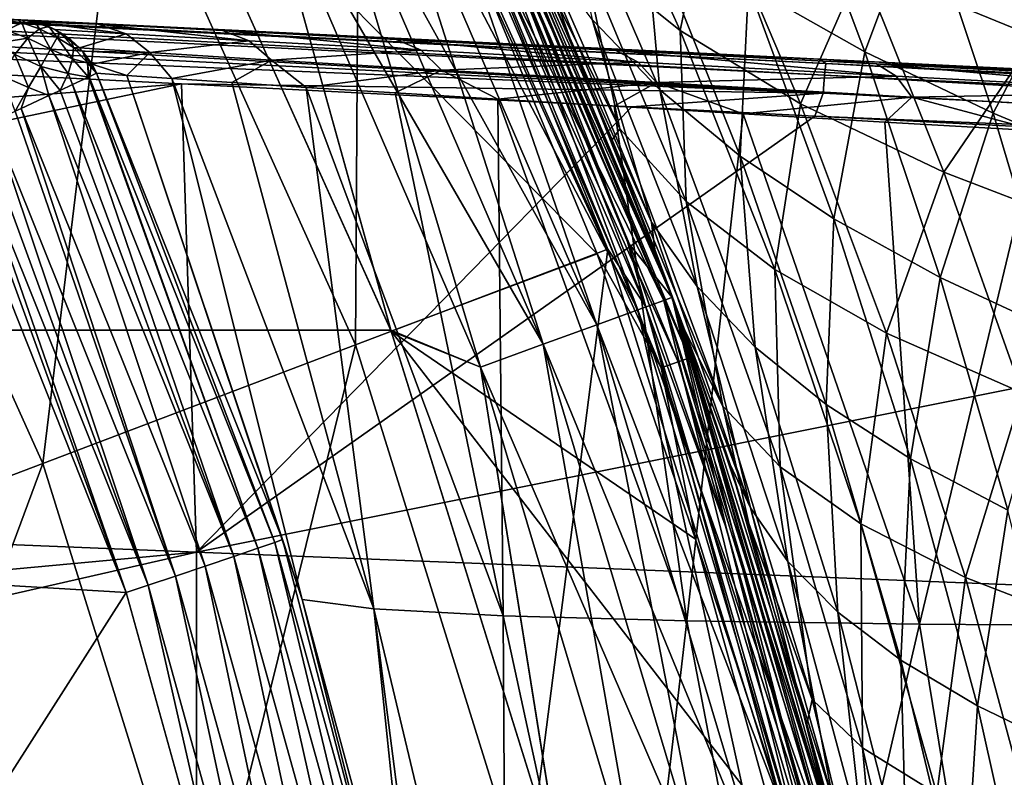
# Model space of a CAD drawing. Header units: metres. Extents: x -28 to 111, y -27 to 27.
# Tile 29 of 55: x 22.29 to 27.65, y 6.79 to 10.92. Entities that reach past the tile are written whole.
import ezdxf

# ---------------------------------------------------------------- set-up
doc = ezdxf.new("R2010")
doc.units = ezdxf.units.M
doc.layers.add('solid_13061041_XXX', color=7, linetype='CONTINUOUS')

msp = doc.modelspace()

# ---------------------------------------------------------------- linework, layer by layer
at = {"layer": 'solid_13061041_XXX'}
for points in [[(22.837238, 11.985908, 11.469518), (24.115471, 9.145791, 11.469518), (24.1383, 12.668725, 8.42368)], [(24.115471, 9.145791, 11.469518), (25.489344, 9.666823, 8.42368), (24.1383, 12.668725, 8.42368)], [(24.436098, 12.27227, 8.149076), (24.1383, 12.668725, 8.42368), (25.489344, 9.666823, 8.42368)], [(24.529585, 12.319221, -7.613289), (25.7939, 9.388211, -7.613289), (24.574915, 12.341945, -8)], [(24.529585, 12.319221, -98.586708), (24.574915, 12.341944, -98.199997), (25.841557, 9.405528, -98.199997)], [(24.572548, 12.340774, -6.197382), (24.962948, 11.23489, 7.863532), (25.595747, 9.707177, 7.863532)], [(25.839075, 9.404626, -6.197382), (24.572548, 12.340774, -6.197382), (25.595747, 9.707177, 7.863532)], [(24.754372, 11.921077, -6.312989), (24.572548, 12.340774, -6.197382), (25.839075, 9.404626, -6.197382)], [(24.574915, 12.341945, -8), (25.841557, 9.405528, -8), (24.766758, 11.95231, -10.347188)], [(25.7939, 9.388211, -7.613289), (25.841557, 9.405528, -8), (24.574915, 12.341945, -8)], [(25.513218, 10.262832, -92.77948), (25.841557, 9.405528, -98.199997), (24.574915, 12.341944, -98.199997)], [(25.089146, 11.259872, -92.312775), (25.513218, 10.262832, -92.77948), (24.574915, 12.341944, -98.199997)], [(24.395838, 12.25205, -7.25102), (25.653257, 9.337022, -7.25102), (24.529585, 12.319221, -7.613289)], [(24.529585, 12.319221, -98.586708), (25.7939, 9.388211, -98.586708), (24.395838, 12.25205, -98.948982)], [(24.529585, 12.319221, -98.586708), (25.841557, 9.405528, -98.199997), (25.7939, 9.388211, -98.586708)], [(25.653257, 9.337022, -7.25102), (25.7939, 9.388211, -7.613289), (24.529585, 12.319221, -7.613289)], [(24.182785, 12.145051, -6.939895), (25.429224, 9.255481, -6.939895), (24.395838, 12.25205, -7.25102)], [(24.395838, 12.25205, -98.948982), (25.653257, 9.337022, -98.948982), (24.182785, 12.145051, -99.260101)], [(25.429224, 9.255481, -6.939895), (25.653257, 9.337022, -7.25102), (24.395838, 12.25205, -7.25102)], [(25.7939, 9.388211, -98.586708), (25.653257, 9.337022, -98.948982), (24.395838, 12.25205, -98.948982)], [(25.695595, 9.352431, 8.149076), (24.436098, 12.27227, 8.149076), (25.489344, 9.666823, 8.42368)], [(25.695595, 9.352431, 8.149076), (24.962948, 11.23489, 7.863532), (24.436098, 12.27227, 8.149076)], [(23.904978, 12.00553, -6.701159), (25.137096, 9.149156, -6.701159), (24.182785, 12.145051, -6.939895)], [(24.182785, 12.145051, -99.260101), (25.429224, 9.255481, -99.260101), (23.904978, 12.00553, -99.49884)], [(25.137096, 9.149156, -6.701159), (25.429224, 9.255481, -6.939895), (24.182785, 12.145051, -6.939895)], [(25.653257, 9.337022, -98.948982), (25.429224, 9.255481, -99.260101), (24.182785, 12.145051, -99.260101)], [(-24.307781, 9.226614, -99.699997), (-23.017454, 12.091187, -99.699997), (23.017492, 12.091115, -99.699997)], [(-24.307781, 9.226614, -99.699997), (23.017492, 12.091115, -99.699997), (24.307802, 9.226561, -99.699997)], [(23.581383, 11.843016, -99.648888), (24.307802, 9.226561, -99.699997), (23.017492, 12.091115, -99.699997)], [(23.021917, 12.082654, -6.5), (24.310347, 9.219888, -6.5), (23.581383, 11.843016, -6.551111)], [(25.431232, 9.640984, -6.5), (24.310347, 9.219888, -6.5), (23.021917, 12.082654, -6.5)], [(24.802713, 11.158908, -6.5), (25.431232, 9.640984, -6.5), (23.021917, 12.082654, -6.5)], [(25.882689, 10.858623, -84.921623), (25.332109, 12.078835, -84.181717), (26.040304, 11.629849, -81.907249)], [(25.349251, 11.286239, -87.237244), (25.332109, 12.078835, -84.181717), (25.882689, 10.858623, -84.921623)], [(23.904978, 12.00553, -6.701159), (23.581383, 11.843016, -6.551111), (24.796824, 9.025306, -6.551111)], [(23.904978, 12.00553, -99.49884), (25.137096, 9.149156, -99.49884), (23.581383, 11.843016, -99.648888)], [(23.904978, 12.00553, -6.701159), (24.796824, 9.025306, -6.551111), (25.137096, 9.149156, -6.701159)], [(25.429224, 9.255481, -99.260101), (25.137096, 9.149156, -99.49884), (23.904978, 12.00553, -99.49884)], [(21.225555, 11.140031, 14.343763), (22.41358, 8.500349, 14.343763), (22.837238, 11.985908, 11.469518)], [(22.41358, 8.500349, 14.343763), (24.115471, 9.145791, 11.469518), (22.837238, 11.985908, 11.469518)], [(25.841557, 9.405528, -8), (25.282633, 10.818431, -9.970264), (24.766758, 11.95231, -10.347188)], [(25.098932, 11.325921, -10.96154), (24.766758, 11.95231, -10.347188), (25.282633, 10.818431, -9.970264)], [(24.695866, 11.892902, -6.411289), (24.754372, 11.921077, -6.312989), (25.933458, 9.07451, -6.312989)], [(25.933458, 9.07451, -6.312989), (24.754372, 11.921077, -6.312989), (25.839075, 9.404626, -6.197382)], [(26.254618, 11.100756, -14.213033), (26.889105, 10.742504, -14.867629), (26.441088, 11.936046, -15.303143)], [(26.441088, 11.936046, -15.303143), (26.889105, 10.742504, -14.867629), (27.198994, 11.569304, -15.90117)], [(24.607767, 11.850476, -6.477004), (24.695866, 11.892902, -6.411289), (25.872166, 9.053062, -6.411289)], [(25.779871, 9.020767, -6.477004), (24.802713, 11.158908, -6.5), (24.607767, 11.850476, -6.477004)], [(25.779871, 9.020767, -6.477004), (24.607767, 11.850476, -6.477004), (25.872166, 9.053062, -6.411289)], [(25.872166, 9.053062, -6.411289), (24.695866, 11.892902, -6.411289), (25.933458, 9.07451, -6.312989)], [(25.18915, 11.891116, -12.861295), (25.772882, 10.533926, -12.386353), (25.68696, 11.484978, -13.542284)], [(25.403399, 10.916871, -11.671319), (25.772882, 10.533926, -12.386353), (25.18915, 11.891116, -12.861295)], [(23.581383, 11.843016, -99.648888), (24.796824, 9.025306, -99.648888), (24.307802, 9.226561, -99.699997)], [(24.310347, 9.219888, -6.5), (24.796824, 9.025306, -6.551111), (23.581383, 11.843016, -6.551111)], [(25.137096, 9.149156, -99.49884), (24.796824, 9.025306, -99.648888), (23.581383, 11.843016, -99.648888)], [(26.868811, 11.211684, -79.63488), (27.402117, 11.838326, -76.673149), (27.819775, 10.822315, -77.374779)], [(27.819775, 10.822315, -77.374779), (27.402117, 11.838326, -76.673149), (28.521967, 11.441176, -74.478127)], [(25.55538, 10.322289, -90.264427), (25.089146, 11.259872, -92.312775), (24.933687, 11.742497, -89.540985)], [(25.55538, 10.322289, -90.264427), (24.933687, 11.742497, -89.540985), (25.349251, 11.286239, -87.237244)], [(25.882689, 10.858623, -84.921623), (26.040304, 11.629849, -81.907249), (26.538282, 10.458724, -82.602203)], [(26.538282, 10.458724, -82.602203), (26.040304, 11.629849, -81.907249), (26.868811, 11.211684, -79.63488)], [(26.889105, 10.742504, -14.867629), (27.587095, 10.407862, -15.497103), (27.198994, 11.569304, -15.90117)], [(27.198994, 11.569304, -15.90117), (27.587095, 10.407862, -15.497103), (28.014961, 11.224787, -16.466042)], [(25.68696, 11.484978, -13.542284), (26.210674, 10.173858, -13.098543), (26.254618, 11.100756, -14.213033)], [(25.772882, 10.533926, -12.386353), (26.210674, 10.173858, -13.098543), (25.68696, 11.484978, -13.542284)], [(13.024216, 11.352903, 32.704941), (26.675926, 10.678318, 33.13171), (13.030113, 11.372429, 32.565742)], [(13.030113, 11.372429, 32.565742), (26.645157, 10.701543, 32.985703), (25.656847, 10.750242, 32.95792)], [(26.675926, 10.678318, 33.13171), (26.645157, 10.701543, 32.985703), (13.030113, 11.372429, 32.565742)], [(14.694474, 11.290418, 21.115145), (13.030113, 11.372429, 32.565742), (25.656847, 10.750242, 32.95792)], [(13.024216, 11.352903, 32.704941), (13.016813, 11.295161, 32.833477), (26.669191, 10.615427, 33.264641)], [(13.024216, 11.352903, 32.704941), (26.669191, 10.615427, 33.264641), (26.675926, 10.678318, 33.13171)], [(25.098932, 11.325921, -10.96154), (25.282633, 10.818431, -9.970264), (25.726665, 9.814648, -10.493516)], [(25.098932, 11.325921, -10.96154), (25.726665, 9.814648, -10.493516), (25.403399, 10.916871, -11.671319)], [(13.016813, 11.295161, 32.833477), (13.00851, 11.203799, 32.940689), (26.661345, 10.516557, 33.373428)], [(13.016813, 11.295161, 32.833477), (26.661345, 10.516557, 33.373428), (26.669191, 10.615427, 33.264641)], [(17.463697, 11.153963, 19.309559), (14.694474, 11.290418, 21.115145), (25.656847, 10.750242, 32.95792)], [(25.55538, 10.322289, -90.264427), (25.513218, 10.262832, -92.77948), (25.089146, 11.259872, -92.312775)], [(25.915054, 9.927225, -87.914955), (25.349251, 11.286239, -87.237244), (25.882689, 10.858623, -84.921623)], [(25.55538, 10.322289, -90.264427), (25.349251, 11.286239, -87.237244), (25.915054, 9.927225, -87.914955)], [(13.00851, 11.203799, 32.940689), (12.999976, 11.086223, 33.017982), (26.661345, 10.516557, 33.373428)], [(25.695595, 9.352431, 8.149076), (25.595747, 9.707177, 7.863532), (24.962948, 11.23489, 7.863532)], [(26.538282, 10.458724, -82.602203), (26.868811, 11.211684, -79.63488), (27.318752, 10.08578, -80.287659)], [(27.318752, 10.08578, -80.287659), (26.868811, 11.211684, -79.63488), (27.819775, 10.822315, -77.374779)], [(27.587095, 10.407862, -15.497103), (28.345648, 10.092514, -16.091841), (28.014961, 11.224787, -16.466042)], [(20.004784, 11.028749, 17.194548), (17.463697, 11.153963, 19.309559), (25.656847, 10.750242, 32.95792)], [(25.779871, 9.020767, -6.477004), (25.431232, 9.640984, -6.5), (24.802713, 11.158908, -6.5)], [(20.413588, 7.741853, 16.989332), (22.41358, 8.500349, 14.343763), (21.225555, 11.140031, 14.343763)], [(26.210674, 10.173858, -13.098543), (26.720184, 9.832078, -13.799431), (26.254618, 11.100756, -14.213033)], [(26.254618, 11.100756, -14.213033), (26.720184, 9.832078, -13.799431), (26.889105, 10.742504, -14.867629)], [(23.169603, 10.567465, 33.348721), (12.999976, 11.086223, 33.017982), (13.000014, 9.775315, 33.592384)], [(26.661345, 10.516557, 33.373428), (12.999976, 11.086223, 33.017982), (23.169603, 10.567465, 33.348721)], [(20.004784, 11.028749, 17.194548), (22.445444, 10.908485, 15.935391), (22.280254, 10.916625, 14.802395)], [(20.004784, 11.028749, 17.194548), (25.656847, 10.750242, 32.95792), (22.445444, 10.908485, 15.935391)], [(22.299204, 10.899334, 14.678313), (22.216003, 10.859339, 14.573102), (22.217733, 10.913132, 14.751207)], [(22.332548, 10.815864, 14.511703), (22.216003, 10.859339, 14.573102), (22.299204, 10.899334, 14.678313)], [(22.299204, 10.899334, 14.678313), (22.217733, 10.913132, 14.751207), (22.280254, 10.916625, 14.802395)], [(22.318541, 10.913203, 14.801268), (22.280254, 10.916625, 14.802395), (22.445444, 10.908485, 15.935391)], [(22.299204, 10.899334, 14.678313), (22.280254, 10.916625, 14.802395), (22.318541, 10.913203, 14.801268)], [(22.299204, 10.899334, 14.678313), (22.318541, 10.913203, 14.801268), (22.373072, 10.903054, 14.795455)], [(22.396357, 10.867728, 14.638816), (22.299204, 10.899334, 14.678313), (22.373072, 10.903054, 14.795455)], [(22.396357, 10.867728, 14.638816), (22.332548, 10.815864, 14.511703), (22.299204, 10.899334, 14.678313)], [(22.318541, 10.913203, 14.801268), (22.445444, 10.908485, 15.935391), (22.712788, 10.892729, 16.928898)], [(22.373072, 10.903054, 14.795455), (22.318541, 10.913203, 14.801268), (22.712788, 10.892729, 16.928898)], [(22.373072, 10.903054, 14.795455), (22.866772, 10.840347, 16.888136), (22.478615, 10.863879, 14.780496)], [(22.373072, 10.903054, 14.795455), (22.712788, 10.892729, 16.928898), (22.866772, 10.840347, 16.888136)], [(22.446386, 10.878821, 14.785222), (22.373072, 10.903054, 14.795455), (22.478615, 10.863879, 14.780496)], [(22.396357, 10.867728, 14.638816), (22.373072, 10.903054, 14.795455), (22.446386, 10.878821, 14.785222)], [(25.656847, 10.750242, 32.95792), (22.69508, 10.896185, 17.063993), (22.445444, 10.908485, 15.935391)], [(22.712788, 10.892729, 16.928898), (22.445444, 10.908485, 15.935391), (22.69508, 10.896185, 17.063993)], [(25.656847, 10.750242, 32.95792), (23.028248, 10.879767, 18.179913), (22.69508, 10.896185, 17.063993)], [(22.712788, 10.892729, 16.928898), (22.69508, 10.896185, 17.063993), (23.028248, 10.879767, 18.179913)], [(22.712788, 10.892729, 16.928898), (23.028248, 10.879767, 18.179913), (23.391153, 10.857947, 18.983444)], [(22.712788, 10.892729, 16.928898), (23.537071, 10.802115, 18.92256), (22.866772, 10.840347, 16.888136)], [(22.712788, 10.892729, 16.928898), (23.391153, 10.857947, 18.983444), (23.537071, 10.802115, 18.92256)], [(25.403399, 10.916871, -11.671319), (25.97554, 9.463161, -11.233206), (25.772882, 10.533926, -12.386353)], [(25.726665, 9.814648, -10.493516), (25.97554, 9.463161, -11.233206), (25.403399, 10.916871, -11.671319)], [(22.332548, 10.815864, 14.511703), (22.135859, 10.7847, 14.48594), (22.216003, 10.859339, 14.573102)], [(22.456606, 10.756003, 14.495845), (22.332548, 10.815864, 14.511703), (22.396357, 10.867728, 14.638816)], [(22.492277, 10.819811, 14.625522), (22.396357, 10.867728, 14.638816), (22.446386, 10.878821, 14.785222)], [(22.492277, 10.819811, 14.625522), (22.456606, 10.756003, 14.495845), (22.396357, 10.867728, 14.638816)], [(22.446386, 10.878821, 14.785222), (22.478615, 10.863879, 14.780496), (22.508194, 10.847557, 14.77632)], [(22.492277, 10.819811, 14.625522), (22.446386, 10.878821, 14.785222), (22.508194, 10.847557, 14.77632)], [(22.478615, 10.863879, 14.780496), (22.866772, 10.840347, 16.888136), (22.613867, 10.763467, 14.76669)], [(22.566664, 10.806776, 14.769677), (22.478615, 10.863879, 14.780496), (22.613867, 10.763467, 14.76669)], [(22.566664, 10.806776, 14.769677), (22.508194, 10.847557, 14.77632), (22.478615, 10.863879, 14.780496)], [(22.580442, 10.765883, 14.653281), (22.492277, 10.819811, 14.625522), (22.508194, 10.847557, 14.77632)], [(22.580442, 10.765883, 14.653281), (22.508194, 10.847557, 14.77632), (22.566664, 10.806776, 14.769677)], [(22.866772, 10.840347, 16.888136), (22.995867, 10.738212, 16.856115), (22.613867, 10.763467, 14.76669)], [(22.866772, 10.840347, 16.888136), (23.537071, 10.802115, 18.92256), (22.995867, 10.738212, 16.856115)], [(25.656847, 10.750242, 32.95792), (23.443407, 10.85931, 19.274721), (23.028248, 10.879767, 18.179913)], [(23.391153, 10.857947, 18.983444), (23.028248, 10.879767, 18.179913), (23.443407, 10.85931, 19.274721)], [(23.391153, 10.857947, 18.983444), (23.443407, 10.85931, 19.274721), (23.938759, 10.834902, 20.341427)], [(23.391153, 10.857947, 18.983444), (23.938759, 10.834902, 20.341427), (24.338207, 10.809484, 20.927095)], [(23.391153, 10.857947, 18.983444), (24.473444, 10.750016, 20.847782), (23.537071, 10.802115, 18.92256)], [(23.391153, 10.857947, 18.983444), (24.338207, 10.809484, 20.927095), (24.473444, 10.750016, 20.847782)], [(25.656847, 10.750242, 32.95792), (23.938759, 10.834902, 20.341427), (23.443407, 10.85931, 19.274721)], [(25.656847, 10.750242, 32.95792), (24.512337, 10.806639, 21.374323), (23.938759, 10.834902, 20.341427)], [(24.338207, 10.809484, 20.927095), (23.938759, 10.834902, 20.341427), (24.512337, 10.806639, 21.374323)], [(26.397749, 9.556483, -85.556564), (25.882689, 10.858623, -84.921623), (26.538282, 10.458724, -82.602203)], [(25.915054, 9.927225, -87.914955), (25.882689, 10.858623, -84.921623), (26.397749, 9.556483, -85.556564)], [(22.332548, 10.815864, 14.511703), (22.261629, 10.727457, 14.411334), (22.135859, 10.7847, 14.48594)], [(22.403063, 10.662169, 14.393432), (22.261629, 10.727457, 14.411334), (22.332548, 10.815864, 14.511703)], [(22.456606, 10.756003, 14.495845), (22.403063, 10.662169, 14.393432), (22.332548, 10.815864, 14.511703)], [(22.575573, 10.703277, 14.547647), (22.456606, 10.756003, 14.495845), (22.492277, 10.819811, 14.625522)], [(22.580442, 10.765883, 14.653281), (22.575573, 10.703277, 14.547647), (22.492277, 10.819811, 14.625522)], [(22.580442, 10.765883, 14.653281), (22.566664, 10.806776, 14.769677), (22.613867, 10.763467, 14.76669)], [(23.537071, 10.802115, 18.92256), (23.658272, 10.697105, 18.873522), (22.995867, 10.738212, 16.856115)], [(23.537071, 10.802115, 18.92256), (24.473444, 10.750016, 20.847782), (23.658272, 10.697105, 18.873522)], [(24.338207, 10.809484, 20.927095), (24.512337, 10.806639, 21.374323), (25.161676, 10.774642, 22.367706)], [(24.338207, 10.809484, 20.927095), (25.161676, 10.774642, 22.367706), (25.533106, 10.748372, 22.726625)], [(24.338207, 10.809484, 20.927095), (25.655415, 10.685235, 22.630861), (24.473444, 10.750016, 20.847782)], [(24.338207, 10.809484, 20.927095), (25.533106, 10.748372, 22.726625), (25.655415, 10.685235, 22.630861)], [(25.656847, 10.750242, 32.95792), (25.161676, 10.774642, 22.367706), (24.512337, 10.806639, 21.374323)], [(25.656847, 10.750242, 32.95792), (25.883673, 10.739065, 23.315531), (25.161676, 10.774642, 22.367706)], [(25.533106, 10.748372, 22.726625), (25.161676, 10.774642, 22.367706), (25.883673, 10.739065, 23.315531)], [(25.841557, 9.405528, -8), (25.745321, 9.665838, -9.636378), (25.282633, 10.818431, -9.970264)], [(25.726665, 9.814648, -10.493516), (25.282633, 10.818431, -9.970264), (25.745321, 9.665838, -9.636378)], [(27.318752, 10.08578, -80.287659), (27.819775, 10.822315, -77.374779), (28.225735, 9.737926, -77.988022)], [(22.336393, 10.546626, 14.32736), (22.190102, 10.610613, 14.346911), (22.261629, 10.727457, 14.411334)], [(22.403063, 10.662169, 14.393432), (22.336393, 10.546626, 14.32736), (22.261629, 10.727457, 14.411334)], [(22.551336, 10.623394, 14.457465), (22.403063, 10.662169, 14.393432), (22.456606, 10.756003, 14.495845)], [(22.575573, 10.703277, 14.547647), (22.551336, 10.623394, 14.457465), (22.456606, 10.756003, 14.495845)], [(22.657715, 10.68249, 14.671268), (22.575573, 10.703277, 14.547647), (22.580442, 10.765883, 14.653281)], [(22.580442, 10.765883, 14.653281), (22.613867, 10.763467, 14.76669), (22.629852, 10.746028, 14.766127)], [(22.657715, 10.68249, 14.671268), (22.580442, 10.765883, 14.653281), (22.629852, 10.746028, 14.766127)], [(22.629852, 10.746028, 14.766127), (22.613867, 10.763467, 14.76669), (22.995867, 10.738212, 16.856115)], [(22.681835, 10.674523, 14.763186), (22.706791, 10.625886, 14.754924), (22.629852, 10.746028, 14.766127)], [(22.657715, 10.68249, 14.671268), (22.629852, 10.746028, 14.766127), (22.706791, 10.625886, 14.754924)], [(22.681835, 10.674523, 14.763186), (22.629852, 10.746028, 14.766127), (22.995867, 10.738212, 16.856115)], [(22.681835, 10.674523, 14.763186), (22.995867, 10.738212, 16.856115), (22.871124, 10.613095, 15.860173)], [(22.995867, 10.738212, 16.856115), (23.116545, 10.595816, 16.956966), (22.871124, 10.613095, 15.860173)], [(22.995867, 10.738212, 16.856115), (23.658272, 10.697105, 18.873522), (23.116545, 10.595816, 16.956966)], [(24.473444, 10.750016, 20.847782), (24.584486, 10.642015, 20.783545), (23.658272, 10.697105, 18.873522)], [(24.473444, 10.750016, 20.847782), (25.655415, 10.685235, 22.630861), (24.584486, 10.642015, 20.783545)], [(25.533106, 10.748372, 22.726625), (25.883673, 10.739065, 23.315531), (26.674688, 10.700088, 24.212162)], [(25.533106, 10.748372, 22.726625), (26.674688, 10.700088, 24.212162), (26.951746, 10.675849, 24.35261)], [(25.533106, 10.748372, 22.726625), (27.059259, 10.609142, 24.242579), (25.655415, 10.685235, 22.630861)], [(25.533106, 10.748372, 22.726625), (26.951746, 10.675849, 24.35261), (27.059259, 10.609142, 24.242579)], [(25.656847, 10.750242, 32.95792), (26.645157, 10.701543, 32.985703), (25.883673, 10.739065, 23.315531)], [(26.645157, 10.701543, 32.985703), (26.674688, 10.700088, 24.212162), (25.883673, 10.739065, 23.315531)], [(26.720184, 9.832078, -13.799431), (27.298788, 9.512375, -14.482545), (26.889105, 10.742504, -14.867629)], [(26.889105, 10.742504, -14.867629), (27.298788, 9.512375, -14.482545), (27.587095, 10.407862, -15.497103)], [(22.575573, 10.703277, 14.547647), (22.663496, 10.604513, 14.584201), (22.551336, 10.623394, 14.457465)], [(22.657715, 10.68249, 14.671268), (22.663496, 10.604513, 14.584201), (22.575573, 10.703277, 14.547647)], [(22.657715, 10.68249, 14.671268), (22.706791, 10.625886, 14.754924), (22.66608, 10.60573, 14.590158)], [(22.657715, 10.68249, 14.671268), (22.66608, 10.60573, 14.590158), (22.663496, 10.604513, 14.584201)], [(22.681835, 10.674523, 14.763186), (22.871124, 10.613095, 15.860173), (22.706791, 10.625886, 14.754924)], [(23.658272, 10.697105, 18.873522), (23.442516, 10.5741, 18.039095), (23.116545, 10.595816, 16.956966)], [(23.658272, 10.697105, 18.873522), (23.847969, 10.548084, 19.100424), (23.442516, 10.5741, 18.039095)], [(23.658272, 10.697105, 18.873522), (24.584486, 10.642015, 20.783545), (23.847969, 10.548084, 19.100424)], [(25.655415, 10.685235, 22.630861), (25.754482, 10.574252, 22.553473), (24.584486, 10.642015, 20.783545)], [(25.655415, 10.685235, 22.630861), (27.059259, 10.609142, 24.242579), (25.754482, 10.574252, 22.553473)], [(26.645157, 10.701543, 32.985703), (27.530699, 10.657907, 25.052328), (26.674688, 10.700088, 24.212162)], [(26.645157, 10.701543, 32.985703), (28.447285, 10.612742, 25.831081), (27.530699, 10.657907, 25.052328)], [(26.645157, 10.701543, 32.985703), (29.41968, 10.564827, 26.543839), (28.447285, 10.612742, 25.831081)], [(26.645157, 10.701543, 32.985703), (39.316628, 10.077151, 33.313438), (29.41968, 10.564827, 26.543839)], [(40.35704, 10.002555, 33.490482), (39.316628, 10.077151, 33.313438), (26.645157, 10.701543, 32.985703)], [(26.675926, 10.678318, 33.13171), (40.35704, 10.002555, 33.490482), (26.645157, 10.701543, 32.985703)], [(26.675926, 10.678318, 33.13171), (26.669191, 10.615427, 33.264641), (40.350277, 9.934979, 33.627373)], [(26.951746, 10.675849, 24.35261), (26.674688, 10.700088, 24.212162), (27.530699, 10.657907, 25.052328)], [(26.675926, 10.678318, 33.13171), (40.350277, 9.934979, 33.627373), (40.35704, 10.002555, 33.490482)], [(26.951746, 10.675849, 24.35261), (27.530699, 10.657907, 25.052328), (28.447285, 10.612742, 25.831081)], [(26.951746, 10.675849, 24.35261), (28.447285, 10.612742, 25.831081), (28.567532, 10.593314, 25.779531)], [(26.951746, 10.675849, 24.35261), (28.658768, 10.523248, 25.657537), (27.059259, 10.609142, 24.242579)], [(26.951746, 10.675849, 24.35261), (28.567532, 10.593314, 25.779531), (28.658768, 10.523248, 25.657537)], [(22.403063, 10.662169, 14.393432), (22.447504, 10.503208, 14.350048), (22.336393, 10.546626, 14.32736)], [(22.403063, 10.662169, 14.393432), (22.508648, 10.531749, 14.388034), (22.447504, 10.503208, 14.350048)], [(22.551336, 10.623394, 14.457465), (22.508648, 10.531749, 14.388034), (22.403063, 10.662169, 14.393432)], [(22.551336, 10.623394, 14.457465), (22.575939, 10.563457, 14.448999), (22.508648, 10.531749, 14.388034)], [(22.551336, 10.623394, 14.457465), (22.663496, 10.604513, 14.584201), (22.575939, 10.563457, 14.448999)], [(22.66608, 10.60573, 14.590158), (22.706791, 10.625886, 14.754924), (23.677231, 8.070627, 14.608655)], [(22.871124, 10.613095, 15.860173), (23.718847, 8.085541, 14.77408), (22.706791, 10.625886, 14.754924)], [(23.677231, 8.070627, 14.608655), (22.706791, 10.625886, 14.754924), (23.718847, 8.085541, 14.77408)], [(22.871124, 10.613095, 15.860173), (23.82613, 7.759774, 14.776235), (23.718847, 8.085541, 14.77408)], [(22.871124, 10.613095, 15.860173), (23.116545, 10.595816, 16.956966), (23.82613, 7.759774, 14.776235)], [(24.584486, 10.642015, 20.783545), (24.331375, 10.517892, 20.134947), (23.847969, 10.548084, 19.100424)], [(24.584486, 10.642015, 20.783545), (24.890747, 10.48367, 21.136795), (24.331375, 10.517892, 20.134947)], [(24.584486, 10.642015, 20.783545), (25.754482, 10.574252, 22.553473), (24.890747, 10.48367, 21.136795)], [(26.669191, 10.615427, 33.264641), (26.661345, 10.516557, 33.373428), (40.342308, 9.829226, 33.737389)], [(26.669191, 10.615427, 33.264641), (40.342308, 9.829226, 33.737389), (40.350277, 9.934979, 33.627373)], [(23.169603, 10.567465, 33.348721), (13.000014, 9.775315, 33.592384), (13.000012, 8.434515, 34.09388)], [(23.249798, 8.016752, 34.283787), (23.169603, 10.567465, 33.348721), (13.000012, 8.434515, 34.09388)], [(22.336393, 10.546626, 14.32736), (22.263704, 10.417973, 14.303502), (22.190102, 10.610613, 14.346911)], [(22.508648, 10.531749, 14.388034), (22.575939, 10.563457, 14.448999), (23.453344, 7.993947, 14.368155)], [(22.575939, 10.563457, 14.448999), (22.663496, 10.604513, 14.584201), (23.585129, 8.038857, 14.46784)], [(22.575939, 10.563457, 14.448999), (23.585129, 8.038857, 14.46784), (23.453344, 7.993947, 14.368155)], [(22.663496, 10.604513, 14.584201), (22.66608, 10.60573, 14.590158), (23.585129, 8.038857, 14.46784)], [(22.66608, 10.60573, 14.590158), (23.677231, 8.070627, 14.608655), (23.585129, 8.038857, 14.46784)], [(23.116545, 10.595816, 16.956966), (24.215466, 7.70868, 16.987083), (23.82613, 7.759774, 14.776235)], [(23.116545, 10.595816, 16.956966), (23.442516, 10.5741, 18.039095), (24.215466, 7.70868, 16.987083)], [(25.620066, 10.44278, 33.419525), (23.169603, 10.567465, 33.348721), (23.249798, 8.016752, 34.283787)], [(26.661345, 10.516557, 33.373428), (23.169603, 10.567465, 33.348721), (25.620066, 10.44278, 33.419525)], [(23.442516, 10.5741, 18.039095), (23.847969, 10.548084, 19.100424), (24.215466, 7.70868, 16.987083)], [(25.754482, 10.574252, 22.553473), (25.523603, 10.445618, 22.10018), (24.890747, 10.48367, 21.136795)], [(25.754482, 10.574252, 22.553473), (26.226934, 10.403963, 23.019421), (25.523603, 10.445618, 22.10018)], [(27.059259, 10.609142, 24.242579), (27.144983, 10.495297, 24.1542), (25.754482, 10.574252, 22.553473)], [(25.754482, 10.574252, 22.553473), (27.144983, 10.495297, 24.1542), (26.226934, 10.403963, 23.019421)], [(27.059259, 10.609142, 24.242579), (28.658768, 10.523248, 25.657537), (27.144983, 10.495297, 24.1542)], [(22.336393, 10.546626, 14.32736), (22.295935, 10.432758, 14.305346), (22.263704, 10.417973, 14.303502)], [(22.336393, 10.546626, 14.32736), (22.447504, 10.503208, 14.350048), (22.295935, 10.432758, 14.305346)], [(22.447504, 10.503208, 14.350048), (22.508648, 10.531749, 14.388034), (23.453344, 7.993947, 14.368155)], [(23.847969, 10.548084, 19.100424), (24.919821, 7.670578, 19.105999), (24.215466, 7.70868, 16.987083)], [(23.847969, 10.548084, 19.100424), (24.331375, 10.517892, 20.134947), (24.919821, 7.670578, 19.105999)], [(24.331375, 10.517892, 20.134947), (24.890747, 10.48367, 21.136795), (24.919821, 7.670578, 19.105999)], [(26.661345, 10.516557, 33.373428), (25.620066, 10.44278, 33.419525), (26.616472, 10.39211, 33.447617)], [(25.772882, 10.533926, -12.386353), (26.29166, 9.133055, -11.97655), (26.210674, 10.173858, -13.098543)], [(25.97554, 9.463161, -11.233206), (26.29166, 9.133055, -11.97655), (25.772882, 10.533926, -12.386353)], [(26.661345, 10.516557, 33.373428), (26.616472, 10.39211, 33.447617), (40.342308, 9.829226, 33.737389)], [(28.658768, 10.523248, 25.657537), (28.730188, 10.406743, 25.56035), (27.144983, 10.495297, 24.1542)], [(22.295935, 10.432758, 14.305346), (22.447504, 10.503208, 14.350048), (23.297337, 7.941162, 14.321291)], [(22.447504, 10.503208, 14.350048), (23.453344, 7.993947, 14.368155), (23.297337, 7.941162, 14.321291)], [(24.890747, 10.48367, 21.136795), (25.918806, 7.643511, 21.088968), (24.919821, 7.670578, 19.105999)], [(24.890747, 10.48367, 21.136795), (25.523603, 10.445618, 22.10018), (25.918806, 7.643511, 21.088968)], [(27.144983, 10.495297, 24.1542), (26.997255, 10.358965, 23.889046), (26.226934, 10.403963, 23.019421)], [(26.397749, 9.556483, -85.556564), (26.538282, 10.458724, -82.602203), (27.007107, 9.209245, -83.19738)], [(27.007107, 9.209245, -83.19738), (26.538282, 10.458724, -82.602203), (27.318752, 10.08578, -80.287659)], [(27.144983, 10.495297, 24.1542), (27.830627, 10.310878, 24.703856), (26.997255, 10.358965, 23.889046)], [(27.144983, 10.495297, 24.1542), (28.730188, 10.406743, 25.56035), (27.830627, 10.310878, 24.703856)], [(22.140491, 10.360785, 14.32), (22.263704, 10.417973, 14.303502), (23.135403, 7.886694, 14.332745)], [(22.263704, 10.417973, 14.303502), (22.295935, 10.432758, 14.305346), (23.135403, 7.886694, 14.332745)], [(22.295935, 10.432758, 14.305346), (23.297337, 7.941162, 14.321291), (23.135403, 7.886694, 14.332745)], [(26.616472, 10.39211, 33.447617), (25.620066, 10.44278, 33.419525), (23.249798, 8.016752, 34.283787)], [(25.523603, 10.445618, 22.10018), (26.226934, 10.403963, 23.019421), (25.918806, 7.643511, 21.088968)], [(26.226934, 10.403963, 23.019421), (27.186756, 7.625631, 22.897264), (25.918806, 7.643511, 21.088968)], [(26.226934, 10.403963, 23.019421), (26.997255, 10.358965, 23.889046), (27.186756, 7.625631, 22.897264)], [(27.298788, 9.512375, -14.482545), (27.943018, 9.212741, -15.138968), (27.587095, 10.407862, -15.497103)], [(27.587095, 10.407862, -15.497103), (27.943018, 9.212741, -15.138968), (28.345648, 10.092514, -16.091841)], [(22.074903, 10.33075, 14.345077), (22.140491, 10.360785, 14.32), (22.986532, 7.836931, 14.401172)], [(22.140491, 10.360785, 14.32), (23.135403, 7.886694, 14.332745), (22.986532, 7.836931, 14.401172)], [(33.381336, 10.048383, 33.630444), (26.616472, 10.39211, 33.447617), (23.249798, 8.016752, 34.283787)], [(40.342308, 9.829226, 33.737389), (26.616472, 10.39211, 33.447617), (33.381336, 10.048383, 33.630444)], [(26.997255, 10.358965, 23.889046), (27.830627, 10.310878, 24.703856), (27.186756, 7.625631, 22.897264)], [(21.963007, 10.279938, 14.421473), (22.001034, 10.297281, 14.389771), (22.868189, 7.797693, 14.518551)], [(22.001034, 10.297281, 14.389771), (22.074903, 10.33075, 14.345077), (22.986532, 7.836931, 14.401172)], [(22.001034, 10.297281, 14.389771), (22.986532, 7.836931, 14.401172), (22.868189, 7.797693, 14.518551)], [(26.115595, 8.812854, -90.873238), (25.513218, 10.262832, -92.77948), (25.55538, 10.322289, -90.264427)], [(26.115595, 8.812854, -90.873238), (25.55538, 10.322289, -90.264427), (25.915054, 9.927225, -87.914955)], [(27.830627, 10.310878, 24.703856), (28.693539, 7.615087, 24.496973), (27.186756, 7.625631, 22.897264)], [(21.892418, 10.247846, 14.503694), (22.868189, 7.797693, 14.518551), (20.491701, 7.938532, 17.114967)], [(21.963007, 10.279938, 14.421473), (22.868189, 7.797693, 14.518551), (21.892418, 10.247846, 14.503694)], [(25.513218, 10.262832, -92.77948), (25.903236, 9.234302, -93.191483), (25.841557, 9.405528, -98.199997)], [(26.115595, 8.812854, -90.873238), (25.903236, 9.234302, -93.191483), (25.513218, 10.262832, -92.77948)], [(26.210674, 10.173858, -13.098543), (26.677845, 8.821595, -12.715588), (26.720184, 9.832078, -13.799431)], [(26.29166, 9.133055, -11.97655), (26.677845, 8.821595, -12.715588), (26.210674, 10.173858, -13.098543)], [(27.007107, 9.209245, -83.19738), (27.318752, 10.08578, -80.287659), (27.745321, 8.884847, -80.846092)], [(27.745321, 8.884847, -80.846092), (27.318752, 10.08578, -80.287659), (28.225735, 9.737926, -77.988022)], [(33.509815, 7.606399, 34.444271), (33.381336, 10.048383, 33.630444), (23.249798, 8.016752, 34.283787)], [(26.427481, 8.482128, -88.482483), (25.915054, 9.927225, -87.914955), (26.397749, 9.556483, -85.556564)], [(26.115595, 8.812854, -90.873238), (25.915054, 9.927225, -87.914955), (26.427481, 8.482128, -88.482483)], [(25.726665, 9.814648, -10.493516), (25.745321, 9.665838, -9.636378), (26.266762, 8.258817, -10.099041)], [(25.726665, 9.814648, -10.493516), (26.266762, 8.258817, -10.099041), (25.97554, 9.463161, -11.233206)], [(26.677845, 8.821595, -12.715588), (27.136978, 8.524856, -13.442089), (26.720184, 9.832078, -13.799431)], [(26.720184, 9.832078, -13.799431), (27.136978, 8.524856, -13.442089), (27.298788, 9.512375, -14.482545)], [(25.839075, 9.404626, -6.197382), (25.595747, 9.707177, 7.863532), (26.135151, 8.14404, 7.863532)], [(25.695595, 9.352431, 8.149076), (26.135151, 8.14404, 7.863532), (25.595747, 9.707177, 7.863532)], [(24.115471, 9.145791, 11.469518), (25.042046, 6.17231, 11.469518), (25.489344, 9.666823, 8.42368)], [(25.042046, 6.17231, 11.469518), (26.468702, 6.523948, 8.42368), (25.489344, 9.666823, 8.42368)], [(25.695595, 9.352431, 8.149076), (25.489344, 9.666823, 8.42368), (26.468702, 6.523948, 8.42368)], [(25.841557, 9.405528, -8), (26.154934, 8.495261, -9.343664), (25.745321, 9.665838, -9.636378)], [(26.266762, 8.258817, -10.099041), (25.745321, 9.665838, -9.636378), (26.154934, 8.495261, -9.343664)], [(25.431232, 9.640984, -6.5), (25.967049, 8.087602, -6.5), (24.310347, 9.219888, -6.5)], [(25.779871, 9.020767, -6.477004), (25.967049, 8.087602, -6.5), (25.431232, 9.640984, -6.5)], [(26.866966, 8.171242, -86.08609), (26.397749, 9.556483, -85.556564), (27.007107, 9.209245, -83.19738)], [(26.427481, 8.482128, -88.482483), (26.397749, 9.556483, -85.556564), (26.866966, 8.171242, -86.08609)], [(27.136978, 8.524856, -13.442089), (27.666767, 8.246305, -14.149179), (27.298788, 9.512375, -14.482545)], [(27.298788, 9.512375, -14.482545), (27.666767, 8.246305, -14.149179), (27.943018, 9.212741, -15.138968)], [(25.97554, 9.463161, -11.233206), (26.469658, 7.96637, -10.865024), (26.29166, 9.133055, -11.97655)], [(26.266762, 8.258817, -10.099041), (26.469658, 7.96637, -10.865024), (25.97554, 9.463161, -11.233206)], [(25.653257, 9.337022, -7.25102), (26.563763, 6.295727, -7.25102), (25.7939, 9.388211, -7.613289)], [(25.7939, 9.388211, -98.586708), (26.709394, 6.330243, -98.586708), (25.653257, 9.337022, -98.948982)], [(25.7939, 9.388211, -98.586708), (25.841557, 9.405528, -98.199997), (26.758738, 6.341919, -98.199997)], [(25.7939, 9.388211, -7.613289), (26.709394, 6.330243, -7.613289), (25.841557, 9.405528, -8)], [(25.7939, 9.388211, -98.586708), (26.758738, 6.341919, -98.199997), (26.709394, 6.330243, -98.586708)], [(26.563763, 6.295727, -7.25102), (26.709394, 6.330243, -7.613289), (25.7939, 9.388211, -7.613289)], [(25.839075, 9.404626, -6.197382), (26.135151, 8.14404, 7.863532), (26.579193, 6.551182, 7.863532)], [(26.75617, 6.341302, -6.197382), (25.839075, 9.404626, -6.197382), (26.579193, 6.551182, 7.863532)], [(25.933458, 9.07451, -6.312989), (25.839075, 9.404626, -6.197382), (26.75617, 6.341302, -6.197382)], [(26.572744, 7.080907, -93.859695), (26.758738, 6.341919, -98.199997), (25.841557, 9.405528, -98.199997)], [(26.25717, 8.1738, -93.550629), (26.572744, 7.080907, -93.859695), (25.841557, 9.405528, -98.199997)], [(25.903236, 9.234302, -93.191483), (26.25717, 8.1738, -93.550629), (25.841557, 9.405528, -98.199997)], [(25.841557, 9.405528, -8), (26.758738, 6.341919, -8), (26.154934, 8.495261, -9.343664)], [(26.709394, 6.330243, -7.613289), (26.758738, 6.341919, -8), (25.841557, 9.405528, -8)], [(25.429224, 9.255481, -6.939895), (26.331778, 6.240746, -6.939895), (25.653257, 9.337022, -7.25102)], [(25.653257, 9.337022, -98.948982), (26.563763, 6.295727, -98.948982), (25.429224, 9.255481, -99.260101)], [(26.331778, 6.240746, -6.939895), (26.563763, 6.295727, -7.25102), (25.653257, 9.337022, -7.25102)], [(26.709394, 6.330243, -98.586708), (26.563763, 6.295727, -98.948982), (25.653257, 9.337022, -98.948982)], [(26.607601, 6.306117, 8.149076), (25.695595, 9.352431, 8.149076), (26.468702, 6.523948, 8.42368)], [(26.607601, 6.306117, 8.149076), (26.135151, 8.14404, 7.863532), (25.695595, 9.352431, 8.149076)], [(-25.243359, 6.226787, -99.699997), (-24.307781, 9.226614, -99.699997), (25.243366, 6.22675, -99.699997)], [(-24.307781, 9.226614, -99.699997), (24.307802, 9.226561, -99.699997), (25.243366, 6.22675, -99.699997)], [(24.796824, 9.025306, -99.648888), (25.243366, 6.22675, -99.699997), (24.307802, 9.226561, -99.699997)], [(24.310347, 9.219888, -6.5), (25.244524, 6.222035, -6.5), (24.796824, 9.025306, -6.551111)], [(26.408087, 6.504586, -6.5), (25.244524, 6.222035, -6.5), (24.310347, 9.219888, -6.5)], [(25.967049, 8.087602, -6.5), (26.408087, 6.504586, -6.5), (24.310347, 9.219888, -6.5)], [(25.137096, 9.149156, -6.701159), (26.029282, 6.169053, -6.701159), (25.429224, 9.255481, -6.939895)], [(25.429224, 9.255481, -99.260101), (26.331778, 6.240746, -99.260101), (25.137096, 9.149156, -99.49884)], [(26.029282, 6.169053, -6.701159), (26.331778, 6.240746, -6.939895), (25.429224, 9.255481, -6.939895)], [(26.563763, 6.295727, -98.948982), (26.331778, 6.240746, -99.260101), (25.429224, 9.255481, -99.260101)], [(26.115595, 8.812854, -90.873238), (26.25717, 8.1738, -93.550629), (25.903236, 9.234302, -93.191483)], [(26.866966, 8.171242, -86.08609), (27.007107, 9.209245, -83.19738), (27.437025, 7.879503, -83.692184)], [(27.437025, 7.879503, -83.692184), (27.007107, 9.209245, -83.19738), (27.745321, 8.884847, -80.846092)], [(22.41358, 8.500349, 14.343763), (23.274763, 5.736714, 14.343763), (24.115471, 9.145791, 11.469518)], [(23.274763, 5.736714, 14.343763), (25.042046, 6.17231, 11.469518), (24.115471, 9.145791, 11.469518)], [(25.137096, 9.149156, -6.701159), (24.796824, 9.025306, -6.551111), (25.676931, 6.085544, -6.551111)], [(25.137096, 9.149156, -99.49884), (26.029282, 6.169053, -99.49884), (24.796824, 9.025306, -99.648888)], [(25.137096, 9.149156, -6.701159), (25.676931, 6.085544, -6.551111), (26.029282, 6.169053, -6.701159)], [(26.331778, 6.240746, -99.260101), (26.029282, 6.169053, -99.49884), (25.137096, 9.149156, -99.49884)], [(26.29166, 9.133055, -11.97655), (26.741531, 7.690767, -11.632768), (26.677845, 8.821595, -12.715588)], [(26.469658, 7.96637, -10.865024), (26.741531, 7.690767, -11.632768), (26.29166, 9.133055, -11.97655)], [(25.872166, 9.053062, -6.411289), (25.933458, 9.07451, -6.312989), (26.786417, 6.113825, -6.312989)], [(26.786417, 6.113825, -6.312989), (25.933458, 9.07451, -6.312989), (26.75617, 6.341302, -6.197382)], [(24.796824, 9.025306, -99.648888), (25.676931, 6.085544, -99.648888), (25.243366, 6.22675, -99.699997)], [(25.244524, 6.222035, -6.5), (25.676931, 6.085544, -6.551111), (24.796824, 9.025306, -6.551111)], [(26.029282, 6.169053, -99.49884), (25.676931, 6.085544, -99.648888), (24.796824, 9.025306, -99.648888)], [(25.779871, 9.020767, -6.477004), (25.872166, 9.053062, -6.411289), (26.723108, 6.099375, -6.411289)], [(26.627779, 6.077617, -6.477004), (25.967049, 8.087602, -6.5), (25.779871, 9.020767, -6.477004)], [(26.627779, 6.077617, -6.477004), (25.779871, 9.020767, -6.477004), (26.723108, 6.099375, -6.411289)], [(26.723108, 6.099375, -6.411289), (25.872166, 9.053062, -6.411289), (26.786417, 6.113825, -6.312989)], [(27.437025, 7.879503, -83.692184), (27.745321, 8.884847, -80.846092), (28.13929, 7.606365, -81.309456)], [(26.602551, 7.215082, -91.367256), (26.25717, 8.1738, -93.550629), (26.115595, 8.812854, -90.873238)], [(26.602551, 7.215082, -91.367256), (26.115595, 8.812854, -90.873238), (26.427481, 8.482128, -88.482483)], [(26.677845, 8.821595, -12.715588), (27.084673, 7.429776, -12.394486), (27.136978, 8.524856, -13.442089)], [(26.741531, 7.690767, -11.632768), (27.084673, 7.429776, -12.394486), (26.677845, 8.821595, -12.715588)], [(27.084673, 7.429776, -12.394486), (27.5014, 7.18014, -13.142211), (27.136978, 8.524856, -13.442089)], [(27.136978, 8.524856, -13.442089), (27.5014, 7.18014, -13.142211), (27.666767, 8.246305, -14.149179)], [(20.413588, 7.741853, 16.989332), (21.197927, 5.22482, 16.989332), (22.41358, 8.500349, 14.343763)], [(21.197927, 5.22482, 16.989332), (23.274763, 5.736714, 14.343763), (22.41358, 8.500349, 14.343763)], [(26.758738, 6.341919, -8), (26.510944, 7.308884, -9.09154), (26.154934, 8.495261, -9.343664)], [(26.266762, 8.258817, -10.099041), (26.154934, 8.495261, -9.343664), (26.510944, 7.308884, -9.09154)], [(26.875391, 6.950802, -88.939491), (26.427481, 8.482128, -88.482483), (26.866966, 8.171242, -86.08609)], [(26.602551, 7.215082, -91.367256), (26.427481, 8.482128, -88.482483), (26.875391, 6.950802, -88.939491)], [(23.249798, 8.016752, 34.283787), (13.000012, 8.434515, 34.09388), (12.999999, 7.067966, 34.520863)], [(26.266762, 8.258817, -10.099041), (26.510944, 7.308884, -9.09154), (26.715334, 6.662927, -9.778412)], [(26.266762, 8.258817, -10.099041), (26.715334, 6.662927, -9.778412), (26.469658, 7.96637, -10.865024)], [(27.5014, 7.18014, -13.142211), (27.989677, 6.944945, -13.868817), (27.666767, 8.246305, -14.149179)], [(26.602551, 7.215082, -91.367256), (26.572744, 7.080907, -93.859695), (26.25717, 8.1738, -93.550629)], [(27.279799, 6.701857, -86.509697), (26.866966, 8.171242, -86.08609), (27.437025, 7.879503, -83.692184)], [(26.875391, 6.950802, -88.939491), (26.866966, 8.171242, -86.08609), (27.279799, 6.701857, -86.509697)], [(26.607601, 6.306117, 8.149076), (26.579193, 6.551182, 7.863532), (26.135151, 8.14404, 7.863532)], [(23.585129, 8.038857, 14.46784), (23.677231, 8.070627, 14.608655), (24.315321, 5.411234, 14.481311)], [(23.677231, 8.070627, 14.608655), (23.718847, 8.085541, 14.77408), (24.409908, 5.432555, 14.622929)], [(23.677231, 8.070627, 14.608655), (24.409908, 5.432555, 14.622929), (24.315321, 5.411234, 14.481311)], [(24.409908, 5.432555, 14.622929), (23.718847, 8.085541, 14.77408), (23.82613, 7.759774, 14.776235)], [(26.627779, 6.077617, -6.477004), (26.408087, 6.504586, -6.5), (25.967049, 8.087602, -6.5)], [(23.249798, 8.016752, 34.283787), (12.999999, 7.067966, 34.520863), (13, 5.679941, 34.871998)], [(23.249947, 5.38913, 34.956993), (23.249798, 8.016752, 34.283787), (13, 5.679941, 34.871998)], [(33.509815, 7.606399, 34.444271), (23.249798, 8.016752, 34.283787), (23.249947, 5.38913, 34.956993)], [(23.297337, 7.941162, 14.321291), (23.453344, 7.993947, 14.368155), (24.018467, 5.345447, 14.333309)], [(23.453344, 7.993947, 14.368155), (23.585129, 8.038857, 14.46784), (24.179506, 5.381011, 14.380825)], [(23.453344, 7.993947, 14.368155), (24.179506, 5.381011, 14.380825), (24.018467, 5.345447, 14.333309)], [(23.585129, 8.038857, 14.46784), (24.315321, 5.411234, 14.481311), (24.179506, 5.381011, 14.380825)], [(22.868189, 7.797693, 14.518551), (21.311935, 5.36017, 17.114969), (20.491701, 7.938532, 17.114967)], [(23.135403, 7.886694, 14.332745), (23.297337, 7.941162, 14.321291), (23.851175, 5.308732, 14.344363)], [(23.297337, 7.941162, 14.321291), (24.018467, 5.345447, 14.333309), (23.851175, 5.308732, 14.344363)], [(26.469658, 7.96637, -10.865024), (26.881853, 6.430074, -10.567327), (26.741531, 7.690767, -11.632768)], [(26.715334, 6.662927, -9.778412), (26.881853, 6.430074, -10.567327), (26.469658, 7.96637, -10.865024)], [(22.986532, 7.836931, 14.401172), (23.135403, 7.886694, 14.332745), (23.697344, 5.275191, 14.412683)], [(23.135403, 7.886694, 14.332745), (23.851175, 5.308732, 14.344363), (23.697344, 5.275191, 14.412683)], [(27.279799, 6.701857, -86.509697), (27.437025, 7.879503, -83.692184), (27.818045, 6.467695, -84.085991)], [(27.818045, 6.467695, -84.085991), (27.437025, 7.879503, -83.692184), (28.13929, 7.606365, -81.309456)], [(22.986532, 7.836931, 14.401172), (23.5751, 5.248781, 14.530222), (22.868189, 7.797693, 14.518551)], [(22.986532, 7.836931, 14.401172), (23.697344, 5.275191, 14.412683), (23.5751, 5.248781, 14.530222)], [(22.868189, 7.797693, 14.518551), (23.5751, 5.248781, 14.530222), (21.311935, 5.36017, 17.114969)], [(24.45212, 5.442464, 14.78899), (23.82613, 7.759774, 14.776235), (24.215466, 7.70868, 16.987083)], [(24.409908, 5.432555, 14.622929), (23.82613, 7.759774, 14.776235), (24.45212, 5.442464, 14.78899)], [(24.937326, 4.681722, 16.88825), (24.215466, 7.70868, 16.987083), (24.919821, 7.670578, 19.105999)], [(24.60173, 4.710391, 14.79216), (24.215466, 7.70868, 16.987083), (24.937326, 4.681722, 16.88825)], [(24.45212, 5.442464, 14.78899), (24.215466, 7.70868, 16.987083), (24.60173, 4.710391, 14.79216)], [(25.573212, 4.657853, 18.911386), (24.919821, 7.670578, 19.105999), (25.918806, 7.643511, 21.088968)], [(24.937326, 4.681722, 16.88825), (24.919821, 7.670578, 19.105999), (25.573212, 4.657853, 18.911386)], [(26.741531, 7.690767, -11.632768), (27.118641, 6.209878, -11.355767), (27.084673, 7.429776, -12.394486)], [(26.881853, 6.430074, -10.567327), (27.118641, 6.209878, -11.355767), (26.741531, 7.690767, -11.632768)], [(25.573212, 4.657853, 18.911386), (25.918806, 7.643511, 21.088968), (26.493675, 4.638311, 20.816944)], [(26.493675, 4.638311, 20.816944), (25.918806, 7.643511, 21.088968), (27.186756, 7.625631, 22.897264)], [(26.493675, 4.638311, 20.816944), (27.186756, 7.625631, 22.897264), (27.677523, 4.622617, 22.565866)], [(27.677523, 4.622617, 22.565866), (27.186756, 7.625631, 22.897264), (28.693539, 7.615087, 24.496973)], [(33.510155, 5.106573, 35.028496), (33.509815, 7.606399, 34.444271), (23.249947, 5.38913, 34.956993)], [(27.084673, 7.429776, -12.394486), (27.427408, 6.000593, -12.136163), (27.5014, 7.18014, -13.142211)], [(27.118641, 6.209878, -11.355767), (27.427408, 6.000593, -12.136163), (27.084673, 7.429776, -12.394486)], [(26.758738, 6.341919, -8), (26.812891, 6.10892, -8.879352), (26.510944, 7.308884, -9.09154)], [(26.715334, 6.662927, -9.778412), (26.510944, 7.308884, -9.09154), (26.812891, 6.10892, -8.879352)], [(27.004395, 5.530076, -91.746307), (26.572744, 7.080907, -93.859695), (26.602551, 7.215082, -91.367256)], [(27.004395, 5.530076, -91.746307), (26.602551, 7.215082, -91.367256), (26.875391, 6.950802, -88.939491)], [(27.427408, 6.000593, -12.136163), (27.809856, 5.79963, -12.900834), (27.5014, 7.18014, -13.142211)], [(27.5014, 7.18014, -13.142211), (27.809856, 5.79963, -12.900834), (27.989677, 6.944945, -13.868817)], [(26.572744, 7.080907, -93.859695), (26.846968, 5.957378, -94.120926), (26.758738, 6.341919, -98.199997)], [(27.004395, 5.530076, -91.746307), (26.846968, 5.957378, -94.120926), (26.572744, 7.080907, -93.859695)], [(27.247549, 5.333304, -89.285645), (26.875391, 6.950802, -88.939491), (27.279799, 6.701857, -86.509697)], [(27.004395, 5.530076, -91.746307), (26.875391, 6.950802, -88.939491), (27.247549, 5.333304, -89.285645)]]:
    msp.add_3dface(points, dxfattribs=at)

doc.saveas('drawing.dxf')
